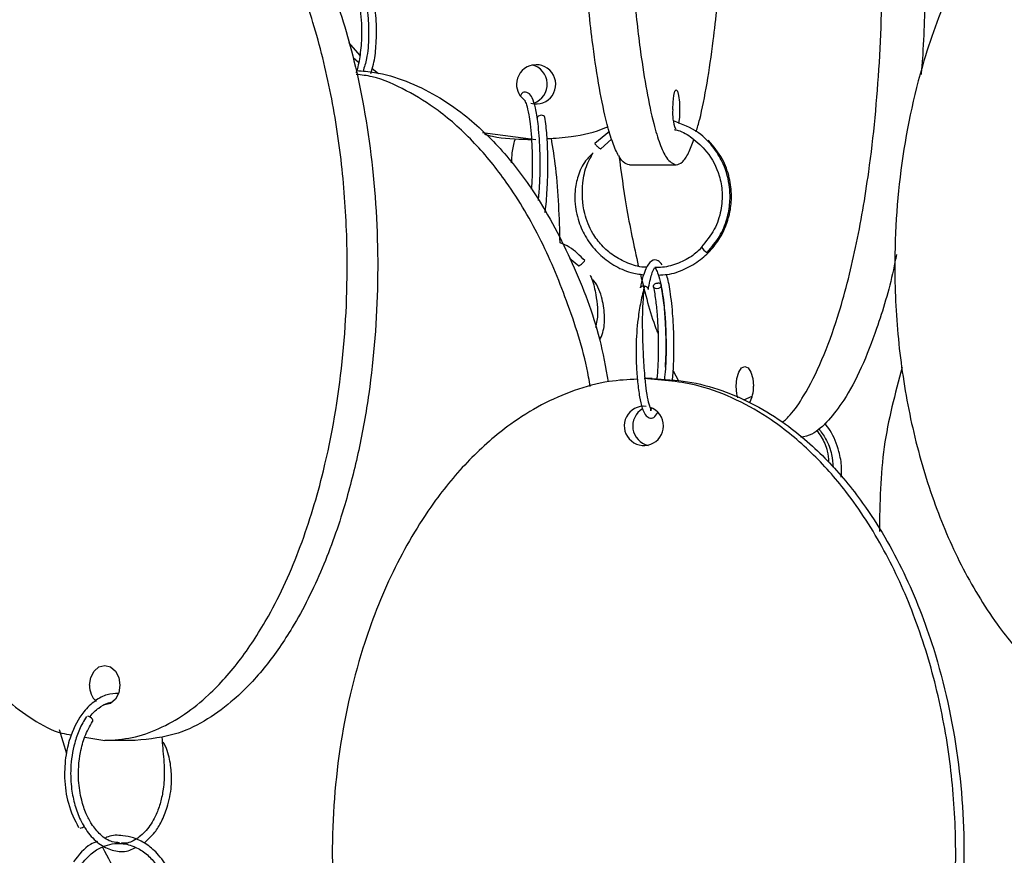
# Model space of a CAD drawing. Header units: millimetres. Extents: x 331 to 1634, y 417 to 1709.
# Tile 10 of 142: x 476 to 539, y 692 to 745. Entities that reach past the tile are written whole.
import ezdxf

# ---------------------------------------------------------------- set-up
doc = ezdxf.new("R2010")
doc.units = ezdxf.units.MM

msp = doc.modelspace()

# ---------------------------------------------------------------- linework, layer by layer
at = {"color": 7, "linetype": 'Continuous', "lineweight": 25}
for p, q in [((497.086, 743.183), (497.809, 742.372)), ((497.724, 741.914), (497.385, 742.209)), ((498.598, 741.554), (498.991, 741.232)), ((505.568, 737.511), (508.942, 737.052)), ((513.58, 737.564), (512.661, 736.806)), ((508.421, 737.052), (508.658, 737.052)), ((513.034, 736.473), (513.725, 737.072)), ((514.848, 735.45), (517.802, 735.45)), ((511.054, 729.566), (511.653, 729.075)), ((517.61, 722.431), (517.947, 721.805)), ((516.29, 721.95), (515.769, 721.95)), ((522.591, 720.816), (522.058, 720.591)), ((478.817, 699.77), (479.27, 698.259)), ((480.432, 699.298), (481.691, 699.078)), ((483.62, 699.078), (481.691, 699.078))]:
    msp.add_line(p, q, dxfattribs=at)
at = {"color": 7, "linetype": 'Continuous', "lineweight": 25, "flags": 128}
for points in [[(517.585, 738.95), (517.602, 739.428), (517.649, 739.834), (517.719, 740.104), (517.802, 740.2), (517.885, 740.104), (517.956, 739.834), (518.003, 739.428), (518.019, 738.95), (518.003, 738.471), (517.956, 738.069)], [(509.296, 738.588), (509.199, 738.575), (509.112, 738.538), (509.049, 738.481), (509.018, 738.414), (509.023, 738.352)], [(519.859, 736.985), (519.828, 736.973), (519.827, 736.972)], [(511.669, 729.106), (511.653, 729.08), (511.657, 729.074), (511.675, 729.082), (511.717, 729.11), (511.762, 729.144), (511.818, 729.191), (511.88, 729.245), (511.937, 729.3), (511.981, 729.345), (512.009, 729.378), (512.025, 729.404), (512.021, 729.41), (512.021, 729.41)], [(516.854, 727.873), (516.858, 727.811), (516.828, 727.743), (516.765, 727.685), (516.678, 727.646), (516.582, 727.632), (516.49, 727.644), (516.417, 727.681), (516.374, 727.738), (516.367, 727.805), (516.398, 727.873), (516.461, 727.931), (516.547, 727.971), (516.643, 727.985), (516.643, 727.985)], [(521.706, 720.732), (521.641, 720.995), (521.6, 721.474), (521.641, 721.952), (521.759, 722.357), (521.935, 722.628), (522.142, 722.724), (522.35, 722.628), (522.526, 722.357), (522.643, 721.952), (522.685, 721.474), (522.685, 721.474)], [(480.734, 702.578), (480.807, 703.056), (481.014, 703.462), (481.325, 703.733), (481.691, 703.828), (482.058, 703.733), (482.369, 703.462), (482.576, 703.056), (482.649, 702.578), (482.576, 702.099), (482.369, 701.694), (482.058, 701.423), (481.691, 701.328), (481.62, 701.331)], [(480.921, 700.283), (480.941, 700.309), (480.945, 700.366), (480.916, 700.434), (480.858, 700.501), (480.78, 700.559), (480.694, 700.599), (480.613, 700.613)]]:
    msp.add_lwpolyline(points, dxfattribs=at)
at = {"color": 7, "linetype": 'Continuous', "lineweight": 25}
for centre, radius, start, end in [((508.951, 740.541), 1.24, 254.87937, 179.46863), ((508.401, 740.552), 1.254, 288.7445, 77.05974), ((508.965, 740.549), 1.254, 179.83353, 234.77607), ((509.322, 738.387), 0.202, 22.03453, 97.3882), ((520.291, 738.699), 2.717, 174.70624, 200.73167), ((520.263, 730.775), 1.002, 210.46177, 239.24225), ((516.664, 727.759), 0.227, 41.34388, 95.09408), ((520.795, 721.368), 1.893, 329.58728, 3.19378), ((515.761, 718.961), 1.239, 83.62527, 359.46432), ((516.31, 718.951), 1.254, 120.07925, 257.08995), ((515.754, 718.957), 1.246, 359.66204, 71.76183), ((482.092, 702.527), 1.359, 177.85227, 226.57861), ((480.111, 693.942), 0.401, 273.34206, 318.19634)]:
    msp.add_arc(centre, radius, start, end, dxfattribs=at)
for points, knots in [([(514.848, 735.45), (514.716, 735.488), (514.452, 735.566), (514.066, 736.16), (513.699, 737.077), (513.297, 738.506), (512.886, 740.56), (512.432, 743.682), (512.025, 747.664), (511.655, 753.061), (511.413, 759.378), (511.352, 765.72), (511.425, 771.279), (511.58, 776.007), (511.824, 780.489), (512.157, 784.646), (512.545, 788.073), (512.974, 790.824), (513.387, 792.769), (513.812, 794.151), (514.285, 795.201), (514.64, 795.358), (514.848, 795.45)], [0, 0, 0, 0, 0.0287324, 0.0574768, 0.0865624, 0.1156695, 0.160081, 0.2045635, 0.2692848, 0.3341101, 0.4235075, 0.5129719, 0.5735152, 0.6342289, 0.6947006, 0.750912, 0.8070511, 0.8487904, 0.8904698, 0.9227172, 0.9549322, 1, 1, 1, 1]), ([(517.802, 795.45), (517.67, 795.411), (517.406, 795.333), (517.02, 794.739), (516.653, 793.822), (516.252, 792.393), (515.841, 790.339), (515.387, 787.217), (514.979, 783.235), (514.61, 777.838), (514.367, 771.521), (514.306, 765.18), (514.38, 759.62), (514.534, 754.892), (514.779, 750.41), (515.112, 746.254), (515.499, 742.826), (515.928, 740.076), (516.341, 738.13), (516.766, 736.748), (517.239, 735.699), (517.595, 735.541), (517.802, 735.45)], [0, 0, 0, 0, 0.028732, 0.057477, 0.086562, 0.11567, 0.160081, 0.204563, 0.269285, 0.33411, 0.423508, 0.512972, 0.573515, 0.634229, 0.694701, 0.750912, 0.807051, 0.84879, 0.89047, 0.922717, 0.954932, 1, 1, 1, 1]), ([(519.066, 737.547), (519.141, 737.801), (519.392, 738.648), (519.763, 740.573), (520.218, 743.677), (520.625, 747.666), (520.995, 753.06), (521.237, 759.379), (521.298, 765.719), (521.224, 771.279), (521.07, 776.007), (520.826, 780.49), (520.492, 784.645), (520.105, 788.077), (519.675, 790.813), (519.299, 792.645), (519.037, 793.449), (518.944, 793.735)], [0, 0, 0, 0, 0.023209, 0.077585, 0.132048, 0.21129, 0.29066, 0.400115, 0.509651, 0.583778, 0.658114, 0.732153, 0.800976, 0.869711, 0.920815, 0.971846, 1, 1, 1, 1]), ([(524.532, 719.181), (524.69, 719.33), (525.157, 719.77), (526.014, 721.046), (527.045, 723.08), (528.177, 726.208), (529.196, 730.187), (530.119, 735.585), (530.725, 741.902), (530.877, 748.243), (530.694, 753.803), (530.308, 758.531), (529.697, 763.013), (528.865, 767.17), (527.897, 770.597), (526.825, 773.348), (525.793, 775.293), (524.731, 776.675), (523.549, 777.724), (522.661, 777.882), (522.142, 777.974)], [0, 0, 0, 0, 0.016051, 0.047405, 0.095245, 0.143161, 0.212878, 0.282708, 0.379006, 0.475376, 0.540593, 0.605994, 0.671133, 0.731684, 0.792157, 0.837118, 0.882015, 0.916751, 0.951453, 1, 1, 1, 1]), ([(524.845, 777.974), (525.175, 777.935), (525.834, 777.857), (526.799, 777.263), (527.716, 776.346), (528.72, 774.917), (529.747, 772.863), (530.88, 769.741), (531.899, 765.759), (532.821, 760.363), (533.434, 754.042), (533.561, 747.711), (533.469, 743.395), (533.305, 741.494), (533.277, 741.161)], [0, 0, 0, 0, 0.0490035, 0.0980273, 0.1476331, 0.1972756, 0.2730198, 0.3488852, 0.4592682, 0.5698284, 0.7222967, 0.8748791, 0.9781363, 1, 1, 1, 1]), ([(479.731, 758.808), (479.237, 758.664), (478.168, 758.353), (476.624, 757.443), (474.851, 756.024), (473.038, 753.966), (471.036, 750.846), (469.238, 746.863), (467.608, 741.467), (466.538, 735.149), (466.27, 728.808), (466.594, 723.248), (467.275, 718.52), (468.354, 714.038), (469.823, 709.882), (471.532, 706.454), (473.425, 703.706), (475.245, 701.749), (477.125, 700.401), (478.532, 699.595), (479.386, 699.474), (479.591, 699.445)], [0, 0, 0, 0, 0.026766, 0.057955, 0.089167, 0.136789, 0.184488, 0.253889, 0.323402, 0.419263, 0.515196, 0.580117, 0.64522, 0.710065, 0.77034, 0.830539, 0.875296, 0.919989, 0.954568, 0.989112, 1, 1, 1, 1]), ([(481.691, 699.078), (482.273, 699.117), (483.438, 699.194), (485.142, 699.788), (486.76, 700.705), (488.532, 702.134), (490.345, 704.189), (492.347, 707.31), (494.145, 711.292), (495.775, 716.689), (496.845, 723.007), (497.112, 729.348), (496.789, 734.907), (496.108, 739.635), (495.029, 744.117), (493.56, 748.274), (491.851, 751.701), (489.959, 754.452), (488.136, 756.397), (486.262, 757.779), (484.175, 758.829), (482.606, 758.986), (481.691, 759.078)], [0, 0, 0, 0, 0.028732, 0.057477, 0.086562, 0.11567, 0.160081, 0.204563, 0.269285, 0.33411, 0.423508, 0.512972, 0.573515, 0.634229, 0.694701, 0.750912, 0.807051, 0.84879, 0.89047, 0.922717, 0.954932, 1, 1, 1, 1]), ([(483.62, 759.078), (484.194, 759.041), (485.358, 758.966), (487.056, 758.373), (488.683, 757.456), (490.445, 756.034), (492.266, 753.98), (494.258, 750.875), (496.065, 746.883), (497.691, 741.518), (498.769, 735.181), (499.076, 728.076), (498.611, 722.101), (497.782, 717.42), (496.839, 713.708), (495.494, 709.896), (493.793, 706.478), (491.895, 703.712), (490.08, 701.773), (488.199, 700.379), (486.112, 699.329), (484.534, 699.17), (483.62, 699.078)], [0, 0, 0, 0, 0.028337, 0.057482, 0.086271, 0.115678, 0.159507, 0.204576, 0.268467, 0.334125, 0.422295, 0.512989, 0.602477, 0.648589, 0.69469, 0.750296, 0.807042, 0.848267, 0.890464, 0.922281, 0.954931, 1, 1, 1, 1]), ([(549.053, 758.953), (548.795, 758.935), (547.824, 758.866), (546.181, 758.356), (544.194, 757.453), (542.021, 756.02), (539.796, 753.967), (537.341, 750.845), (535.135, 746.863), (533.135, 741.466), (531.823, 735.149), (531.495, 728.808), (531.891, 723.248), (532.727, 718.52), (534.051, 714.038), (535.853, 709.882), (537.949, 706.454), (540.271, 703.705), (542.505, 701.755), (544.807, 700.386), (546.922, 699.474), (548.378, 699.336), (549.034, 699.274)], [0, 0, 0, 0, 0.010827, 0.040675, 0.070877, 0.101101, 0.147218, 0.193408, 0.260613, 0.327927, 0.420756, 0.513654, 0.576522, 0.639566, 0.702359, 0.760728, 0.819022, 0.862364, 0.905643, 0.939128, 0.97258, 1, 1, 1, 1]), ([(497.146, 748.078), (497.294, 747.931), (497.634, 747.593), (498, 746.62), (498.235, 745.593), (498.357, 744.596), (498.384, 743.463), (498.296, 742.268), (498.095, 741.629), (498.014, 741.372)], [0, 0, 0, 0, 0.14382, 0.330203, 0.464692, 0.565692, 0.704558, 0.88098, 1, 1, 1, 1]), ([(498.504, 741.234), (498.566, 741.423), (498.73, 741.929), (498.858, 743.014), (498.888, 744.364), (498.71, 745.897), (498.326, 747.304), (497.9, 747.961), (497.709, 748.255)], [0, 0, 0, 0, 0.08896, 0.238041, 0.412968, 0.590558, 0.816488, 1, 1, 1, 1]), ([(497.292, 747.232), (497.403, 746.948), (497.615, 746.407), (497.858, 745.232), (497.957, 743.904), (497.862, 742.578), (497.727, 741.728), (497.598, 741.365), (497.568, 741.282)], [0, 0, 0, 0, 0.173346, 0.329156, 0.586468, 0.774395, 0.948208, 1, 1, 1, 1]), ([(512.37, 721.451), (512.338, 721.647), (512.046, 723.415), (511.057, 726.531), (509.365, 730.695), (507.346, 734.121), (505.122, 736.87), (502.98, 738.824), (500.77, 740.179), (499.023, 741.009), (497.923, 741.134), (497.587, 741.173)], [0, 0, 0, 0, 0.022056, 0.198669, 0.362839, 0.526798, 0.648701, 0.770429, 0.86461, 0.958696, 1, 1, 1, 1]), ([(497.611, 741.411), (497.99, 741.385), (499.053, 741.314), (500.757, 740.781), (502.661, 739.872), (504.745, 738.441), (506.877, 736.387), (509.237, 733.267), (511.319, 729.276), (512.872, 725.247), (513.337, 722.655), (513.501, 721.744)], [0, 0, 0, 0, 0.044678, 0.125333, 0.206944, 0.288616, 0.413231, 0.538046, 0.719648, 0.901543, 1, 1, 1, 1]), ([(509.099, 733.196), (509.126, 733.512), (509.188, 734.211), (509.213, 735.349), (509.192, 736.706), (509.096, 738.015), (508.92, 739.078), (508.729, 739.681), (508.527, 739.982), (508.227, 740.075), (508.096, 740.051), (507.993, 739.875), (507.958, 739.816)], [0, 0, 0, 0, 0.093652, 0.207521, 0.308944, 0.473904, 0.606778, 0.727915, 0.826585, 0.870986, 0.956301, 1, 1, 1, 1]), ([(508.232, 739.553), (508.232, 739.544), (508.233, 739.527), (508.347, 739.265), (508.476, 738.728), (508.581, 738.015), (508.662, 737.16), (508.711, 736.025), (508.715, 734.871), (508.666, 734.172), (508.648, 733.915)], [0, 0, 0, 0, 0.106826, 0.223332, 0.36684, 0.468125, 0.591313, 0.736366, 0.90319, 1, 1, 1, 1]), ([(509.508, 732.436), (509.519, 732.508), (509.593, 732.984), (509.657, 733.882), (509.701, 735.072), (509.696, 736.194), (509.641, 737.408), (509.555, 738.099), (509.509, 738.463)], [0, 0, 0, 0, 0.041379, 0.270312, 0.418908, 0.590048, 0.783725, 1, 1, 1, 1]), ([(519.754, 729.915), (520.035, 730.246), (520.571, 730.878), (521.029, 731.987), (521.222, 733.042), (521.201, 734.232), (520.881, 735.414), (520.19, 736.586), (519.175, 737.644), (518.18, 738.025), (517.627, 738.237)], [0, 0, 0, 0, 0.125549, 0.23974, 0.34256, 0.434001, 0.58224, 0.690842, 0.828148, 1, 1, 1, 1]), ([(508.421, 737.052), (507.668, 737.067), (506.751, 737.085), (505.872, 737.327), (505.715, 737.371)], [0, 0, 0, 0, 0.821554, 1, 1, 1, 1]), ([(509.643, 737.114), (510.154, 737.147), (511.412, 737.229), (512.712, 737.529), (513.444, 737.854), (513.491, 737.875)], [0, 0, 0, 0, 0.390909, 0.960638, 1, 1, 1, 1]), ([(517.679, 737.691), (517.761, 737.674), (518.169, 737.591), (518.894, 737.126), (519.884, 736.235), (520.518, 734.997), (520.746, 733.699), (520.665, 732.536), (520.258, 731.307), (519.693, 730.623), (519.399, 730.267)], [0, 0, 0, 0, 0.028049, 0.139044, 0.279379, 0.469184, 0.583229, 0.709739, 0.84866, 1, 1, 1, 1]), ([(507.6, 737.041), (507.53, 736.778), (507.413, 736.335), (507.391, 735.798), (507.382, 735.579)], [0, 0, 0, 0, 0.592055, 1, 1, 1, 1]), ([(510.467, 730.537), (510.422, 732.124), (510.359, 734.345), (510.016, 736.518), (509.918, 737.138)], [0, 0, 0, 0, 0.7145876, 1, 1, 1, 1]), ([(512.66, 736.8), (512.663, 736.792), (512.668, 736.778), (512.7, 736.738), (512.744, 736.691), (512.8, 736.637), (512.849, 736.594), (512.874, 736.573), (512.88, 736.569)], [0, 0, 0, 0, 0.21033, 0.376603, 0.559965, 0.753239, 0.946514, 1, 1, 1, 1]), ([(516.672, 728.496), (516.862, 728.502), (517.44, 728.52), (518.362, 728.844), (519.339, 729.418), (520.134, 730.179), (520.816, 731.191), (521.219, 732.325), (521.33, 733.541), (521.193, 734.679), (520.749, 735.913), (520.169, 736.614), (519.862, 736.984)], [0, 0, 0, 0, 0.050378, 0.153497, 0.254537, 0.34942, 0.441579, 0.574145, 0.660641, 0.760466, 0.873589, 1, 1, 1, 1]), ([(517.802, 735.45), (517.934, 735.49), (518.198, 735.57), (518.575, 736.128), (518.805, 736.75), (518.916, 737.049)], [0, 0, 0, 0, 0.341548, 0.683239, 1, 1, 1, 1]), ([(512.558, 736.221), (512.389, 736.056), (511.961, 735.638), (511.578, 734.791), (511.386, 733.851), (511.397, 732.823), (511.64, 731.759), (512.17, 730.691), (512.906, 729.794), (513.841, 729.091), (514.813, 728.64), (515.474, 728.552), (515.75, 728.515)], [0, 0, 0, 0, 0.068679, 0.173677, 0.266972, 0.347523, 0.470444, 0.579534, 0.691309, 0.804987, 0.918762, 1, 1, 1, 1]), ([(515.961, 728.986), (515.892, 728.986), (515.475, 728.985), (514.735, 729.226), (513.831, 729.689), (513.086, 730.342), (512.426, 731.22), (511.884, 732.546), (511.826, 734.072), (512.082, 735.381), (512.413, 735.959), (512.545, 736.188)], [0, 0, 0, 0, 0.021852, 0.133059, 0.242031, 0.344382, 0.443816, 0.587144, 0.789902, 0.916621, 1, 1, 1, 1]), ([(514.187, 736.039), (514.329, 734.97), (514.647, 732.568), (515.137, 730.325), (515.409, 729.08)], [0, 0, 0, 0, 0.4449098, 1, 1, 1, 1]), ([(512.025, 729.409), (511.717, 729.721), (511.256, 730.187), (510.664, 730.45), (510.467, 730.537)], [0, 0, 0, 0, 0.6675676, 1, 1, 1, 1]), ([(519.428, 730.235), (519.213, 730.036), (518.739, 729.598), (517.832, 729.18), (517.034, 728.955), (516.568, 728.974), (516.451, 728.979)], [0, 0, 0, 0, 0.262267, 0.578304, 0.89435, 1, 1, 1, 1]), ([(516.911, 729.137), (516.83, 729.24), (516.626, 729.499), (516.218, 729.438), (515.926, 729.012), (515.689, 728.401), (515.591, 727.934), (515.539, 727.688)], [0, 0, 0, 0, 0.166759, 0.419528, 0.669442, 0.825236, 1, 1, 1, 1]), ([(531.721, 729.791), (531.658, 729.468), (531.329, 727.792), (530.591, 725.36), (529.53, 722.599), (528.496, 720.649), (527.433, 719.286), (526.519, 718.413), (525.913, 718.281), (525.676, 718.23)], [0, 0, 0, 0, 0.056374, 0.292124, 0.467402, 0.64243, 0.777848, 0.913131, 1, 1, 1, 1]), ([(516.029, 727.591), (516.104, 727.945), (516.232, 728.553), (516.421, 728.924), (516.446, 728.975), (516.522, 728.876), (516.664, 728.558), (516.869, 727.824), (517.033, 726.734), (517.139, 725.369), (517.174, 724.004), (517.151, 722.735), (517.08, 722.103), (517.056, 721.883)], [0, 0, 0, 0, 0.11873, 0.203972, 0.294561, 0.368308, 0.440207, 0.518887, 0.64623, 0.730695, 0.828788, 0.940448, 1, 1, 1, 1]), ([(512.363, 728.483), (512.402, 728.403), (512.591, 728.013), (512.752, 727.055), (512.906, 726), (512.733, 725.321), (512.695, 725.17)], [0, 0, 0, 0, 0.078796, 0.382505, 0.863251, 1, 1, 1, 1]), ([(512.968, 724.375), (513.04, 724.538), (513.246, 725.001), (513.307, 725.903), (513.156, 727.011), (512.855, 727.837), (512.553, 728.178), (512.529, 728.206)], [0, 0, 0, 0, 0.132968, 0.377774, 0.658903, 0.972571, 1, 1, 1, 1]), ([(515.542, 728.551), (515.837, 727.347), (516.162, 726.018), (516.605, 724.901), (516.647, 724.797)], [0, 0, 0, 0, 0.906666, 1, 1, 1, 1]), ([(517.558, 721.839), (517.574, 721.978), (517.632, 722.479), (517.665, 723.516), (517.66, 724.749), (517.593, 726.119), (517.443, 727.398), (517.29, 728.257), (517.187, 728.507), (517.178, 728.529)], [0, 0, 0, 0, 0.069603, 0.249525, 0.411807, 0.556432, 0.791828, 0.981611, 1, 1, 1, 1]), ([(515.8, 727.804), (515.718, 727.475), (515.562, 726.855), (515.349, 725.531), (515.243, 724.128), (515.279, 722.778), (515.357, 721.687), (515.482, 720.762), (515.644, 720.083), (515.828, 719.661), (516.09, 719.426), (516.418, 719.452), (516.563, 719.686), (516.638, 719.808)], [0, 0, 0, 0, 0.096865, 0.182808, 0.319983, 0.415224, 0.503705, 0.599332, 0.694489, 0.773713, 0.844353, 0.919086, 1, 1, 1, 1]), ([(515.541, 727.688), (515.541, 727.691), (515.541, 727.711), (515.565, 727.743), (515.612, 727.78), (515.677, 727.804), (515.729, 727.806), (515.752, 727.807)], [0, 0, 0, 0, 0.044404, 0.285671, 0.504452, 0.781203, 1, 1, 1, 1]), ([(516.246, 720.083), (516.231, 720.047), (516.158, 719.873), (516.258, 719.914), (516.058, 720.391), (515.936, 721.086), (515.824, 722.044), (515.752, 723.144), (515.7, 724.283), (515.675, 725.329), (515.686, 726.455), (515.739, 727.111), (515.766, 727.453)], [0, 0, 0, 0, 0.04211, 0.2085519, 0.3171313, 0.4167365, 0.5057737, 0.6274643, 0.7051032, 0.7933814, 0.8923104, 1, 1, 1, 1]), ([(516.372, 727.744), (516.422, 727.451), (516.516, 726.897), (516.628, 725.705), (516.682, 724.38), (516.66, 723.081), (516.623, 722.297), (516.586, 721.971), (516.58, 721.924)], [0, 0, 0, 0, 0.183165, 0.346582, 0.612493, 0.800943, 0.971502, 1, 1, 1, 1]), ([(517.126, 722.68), (517.141, 722.952), (517.173, 723.519), (517.168, 724.513), (517.128, 725.617), (517.03, 726.823), (516.915, 727.51), (516.854, 727.873)], [0, 0, 0, 0, 0.1570214, 0.3274785, 0.5247572, 0.7488923, 1, 1, 1, 1]), ([(532.081, 722.658), (531.635, 720.996), (530.725, 717.601), (530.669, 714.085), (530.641, 712.291)], [0, 0, 0, 0, 0.489637, 1, 1, 1, 1]), ([(515.35, 721.914), (514.753, 721.882), (513.397, 721.81), (511.351, 721.242), (509.259, 720.328), (506.995, 718.905), (504.654, 716.852), (502.093, 713.747), (499.769, 709.755), (497.679, 704.39), (496.294, 698.053), (495.898, 690.948), (496.496, 684.973), (497.563, 680.292), (498.774, 676.58), (500.504, 672.768), (502.691, 669.35), (505.13, 666.584), (507.464, 664.645), (509.882, 663.251), (512.565, 662.201), (514.593, 662.042), (515.769, 661.95)], [0, 0, 0, 0, 0.0230716, 0.0523752, 0.0813199, 0.1108863, 0.1549527, 0.200266, 0.2645036, 0.3305169, 0.4191647, 0.51035, 0.6003234, 0.6466853, 0.6930361, 0.7489427, 0.805997, 0.8474447, 0.8898707, 0.92186, 0.954687, 1, 1, 1, 1]), ([(515.769, 661.95), (516.517, 661.988), (518.014, 662.066), (520.204, 662.66), (522.285, 663.577), (524.563, 665.006), (526.894, 667.06), (529.467, 670.182), (531.779, 674.164), (533.875, 679.561), (535.25, 685.878), (535.594, 692.22), (535.178, 697.779), (534.303, 702.507), (532.915, 706.989), (531.027, 711.146), (528.83, 714.573), (526.397, 717.324), (524.054, 719.269), (521.645, 720.651), (518.962, 721.701), (516.945, 721.858), (515.769, 721.95)], [0, 0, 0, 0, 0.028732, 0.057477, 0.086562, 0.11567, 0.160081, 0.204563, 0.269285, 0.33411, 0.423508, 0.512972, 0.573515, 0.634229, 0.694701, 0.750912, 0.807051, 0.84879, 0.89047, 0.922717, 0.954932, 1, 1, 1, 1]), ([(516.29, 721.95), (517.038, 721.911), (518.535, 721.833), (520.725, 721.239), (522.806, 720.322), (525.084, 718.893), (527.415, 716.839), (529.988, 713.717), (532.3, 709.735), (534.396, 704.338), (535.771, 698.021), (536.115, 691.68), (535.699, 686.12), (534.824, 681.392), (533.436, 676.91), (531.548, 672.754), (529.351, 669.326), (526.918, 666.577), (524.576, 664.625), (522.162, 663.263), (520.13, 662.402), (518.797, 662.271), (518.302, 662.223)], [0, 0, 0, 0, 0.0295, 0.059012, 0.088875, 0.118759, 0.164357, 0.210028, 0.276478, 0.343035, 0.43482, 0.526674, 0.588835, 0.65117, 0.713257, 0.77097, 0.828609, 0.871463, 0.914256, 0.947365, 0.98044, 1, 1, 1, 1]), ([(526.671, 718.692), (526.772, 718.557), (527.066, 718.166), (527.366, 717.474), (527.413, 716.907), (527.432, 716.673)], [0, 0, 0, 0, 0.236289, 0.684352, 1, 1, 1, 1]), ([(526.793, 718.796), (526.954, 718.588), (527.326, 718.107), (527.646, 717.243), (527.692, 716.611), (527.712, 716.336)], [0, 0, 0, 0, 0.301345, 0.695686, 1, 1, 1, 1]), ([(528.228, 715.716), (528.243, 715.921), (528.283, 716.468), (528.076, 717.487), (527.722, 718.462), (527.307, 718.98), (527.187, 719.13)], [0, 0, 0, 0, 0.166802, 0.444271, 0.839069, 1, 1, 1, 1]), ([(482.557, 702.061), (482.318, 702.046), (481.811, 702.015), (481.052, 701.611), (480.211, 700.808), (479.569, 699.602), (479.197, 698.121), (479.111, 696.649), (479.333, 694.992), (479.793, 694.072), (480.036, 693.587)], [0, 0, 0, 0, 0.089295, 0.18936, 0.298172, 0.46557, 0.574474, 0.699854, 0.841684, 1, 1, 1, 1]), ([(480.755, 700.573), (480.76, 700.582), (480.914, 700.834), (481.301, 701.133), (481.765, 701.439), (482.062, 701.498), (482.163, 701.518)], [0, 0, 0, 0, 0.01433, 0.420478, 0.802481, 1, 1, 1, 1]), ([(480.529, 700.588), (480.374, 700.323), (480.077, 699.818), (479.704, 698.725), (479.502, 697.43), (479.559, 696.081), (479.786, 694.98), (480.162, 693.977), (480.736, 693.071), (481.505, 692.38), (482.385, 692.059), (483.12, 692.035), (483.519, 692.257), (483.636, 692.322)], [0, 0, 0, 0, 0.080303, 0.153548, 0.278572, 0.379821, 0.460957, 0.543985, 0.645131, 0.749326, 0.852075, 0.956684, 1, 1, 1, 1]), ([(482.624, 692.625), (482.47, 692.632), (482.052, 692.65), (481.437, 693.07), (480.893, 693.715), (480.493, 694.473), (480.183, 695.388), (479.978, 696.709), (480.073, 698.123), (480.422, 699.394), (480.75, 699.978), (480.924, 700.285)], [0, 0, 0, 0, 0.0733657, 0.2001626, 0.3114966, 0.3933934, 0.4874628, 0.6103958, 0.7802627, 0.8840425, 1, 1, 1, 1]), ([(485.309, 699.29), (485.323, 699.057), (485.366, 698.363), (485.489, 697.267), (485.422, 696.085), (485.227, 695.158), (484.915, 694.282), (484.408, 693.425), (483.705, 692.821), (483.13, 692.551), (482.816, 692.6), (482.757, 692.609)], [0, 0, 0, 0, 0.079372, 0.236008, 0.360157, 0.453369, 0.548069, 0.685952, 0.831615, 0.968544, 1, 1, 1, 1]), ([(484.181, 692.601), (484.414, 692.81), (484.828, 693.181), (485.307, 693.979), (485.697, 694.944), (485.92, 696.029), (485.921, 697.154), (485.786, 698.013), (485.581, 698.644), (485.439, 698.895), (485.39, 698.982)], [0, 0, 0, 0, 0.1625657, 0.2879063, 0.4285359, 0.6155178, 0.7374175, 0.879556, 0.9583467, 1, 1, 1, 1]), ([(481.229, 692.705), (481.083, 692.649), (480.492, 692.423), (480.045, 691.845), (479.708, 691.409)], [0, 0, 0, 0, 0.245867, 1, 1, 1, 1]), ([(480.121, 691.127), (480.326, 691.387), (480.712, 691.879), (481.56, 692.432), (482.525, 692.656), (483.487, 692.452), (484.23, 692.02), (484.969, 691.29), (485.541, 690.253), (485.866, 688.955), (485.91, 687.64), (485.625, 686.146), (485.101, 685.314), (484.823, 684.874)], [0, 0, 0, 0, 0.0801275, 0.1512045, 0.2662831, 0.3530665, 0.4260952, 0.495865, 0.611218, 0.6888499, 0.7795688, 0.883304, 1, 1, 1, 1]), ([(485.216, 684.564), (485.463, 684.939), (485.937, 685.658), (486.302, 686.939), (486.409, 688.154), (486.282, 689.524), (485.831, 690.859), (485.077, 691.929), (484.309, 692.578), (483.559, 692.946), (482.755, 693.094), (482.142, 693.118), (481.8, 692.959), (481.751, 692.935)], [0, 0, 0, 0, 0.114232, 0.218864, 0.313951, 0.399507, 0.541563, 0.650453, 0.736981, 0.819337, 0.89004, 0.984101, 1, 1, 1, 1]), ([(481.542, 692.332), (482.224, 691.059), (483.381, 688.903), (484.944, 687.096), (485.585, 686.355)], [0, 0, 0, 0, 0.590121, 1, 1, 1, 1])]:
    msp.add_open_spline(points, degree=3, knots=knots, dxfattribs=at)
at = {"color": 1, "linetype": 'Continuous', "lineweight": 25}
for points, knots in [([(512.88, 736.569), (512.893, 736.558), (512.925, 736.532), (512.971, 736.499), (513.009, 736.477), (513.03, 736.469), (513.031, 736.473), (513.032, 736.474)], [0, 0, 0, 0, 0.177984, 0.405848, 0.694088, 0.921968, 1, 1, 1, 1]), ([(515.752, 727.807), (515.775, 727.806), (515.828, 727.802), (515.902, 727.777), (515.966, 727.738), (516.01, 727.691), (516.035, 727.638), (516.03, 727.603), (516.027, 727.587)], [0, 0, 0, 0, 0.15173, 0.34365, 0.495369, 0.662681, 0.839038, 1, 1, 1, 1])]:
    msp.add_open_spline(points, degree=3, knots=knots, dxfattribs=at)

doc.saveas('drawing.dxf')
